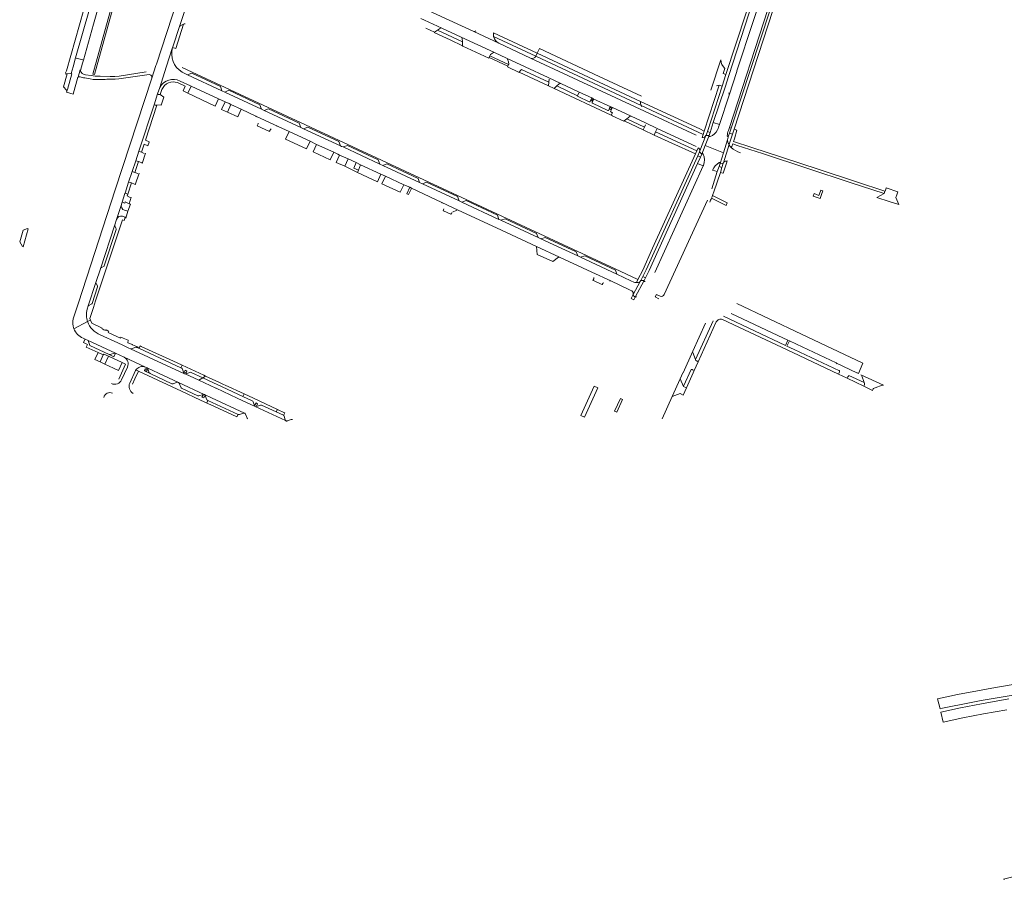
# Model space of a CAD drawing. Extents: x 152048 to 156914, y 461460 to 468786.
# Tile 17 of 256: x 152182 to 152798, y 463932 to 464470. Entities that reach past the tile are written whole.
import ezdxf

# ---------------------------------------------------------------- set-up
doc = ezdxf.new("R2010")
doc.units = 0
doc.header["$LTSCALE"] = 0.75
for name, color, linetype, lineweight in [('B-RO-VH-VERHARDING_ASFALT-GV', 251, 'CONTINUOUS', 18), ('B-RO-VH-VERHARDING_BEDRIJFSVLOERPLAAT-GV', 251, 'CONTINUOUS', 18), ('B-RO-VH-VERHARDING_BETONSTRAATSTEEN-GV', 251, 'CONTINUOUS', 18), ('B-RO-VH-VERHARDING_FUNDERING_ZAND-GV', 251, 'CONTINUOUS', 18), ('B-RO-VH-VERHARDING_GESLOTEN-GV', 251, 'CONTINUOUS', 18), ('B-RO-VH-VERHARDING_HALFVERHARDING_GRIND-GV', 251, 'CONTINUOUS', 18), ('B-RO-VH-VERHARDING_HOUTSNIPPERS-GV', 251, 'CONTINUOUS', 18), ('B-RO-VH-VERHARDING_TEGEL-GV', 251, 'CONTINUOUS', 18), ('B-RO-VH-VERHARDING_TEGEL_RUBBER-GV', 251, 'CONTINUOUS', 18)]:
    doc.layers.add(name, color=color, linetype=linetype, lineweight=lineweight)

msp = doc.modelspace()

# ---------------------------------------------------------------- linework, layer by layer
at = {"layer": 'B-RO-VH-VERHARDING_ASFALT-GV'}
for points in [[(152625.63, 464401.076), (152626.209, 464402.82), (152650.411, 464476.809), (152651.648, 464480.433), (152652.183, 464482.098), (152655.008, 464490.888), (152659.433, 464504.363), (152664.118, 464518.602), (152664.16, 464518.728), (152664.224, 464519.043), (152677.732, 464560.069), (152678.734, 464563.137), (152672.577, 464565.183), (152672.139, 464563.839), (152672.134, 464563.822), (152646.034, 464484.112), (152645.268, 464481.772), (152641.174, 464469.246), (152641.154, 464469.186), (152630.97, 464438.338), (152630.858, 464437.991), (152626.045, 464423.092)], [(152605.479, 464398.158), (152573.085, 464413.169), (152501.595, 464446.421), (152481.883, 464455.631), (152466.151, 464462.963), (152443.013, 464473.69), (152411.766, 464488.275), (152399.556, 464493.959), (152386.35, 464499.987), (152364.394, 464510.265), (152351.247, 464516.39), (152333.076, 464524.863), (152317.297, 464532.149)], [(152277.527, 464453.357), (152281.717, 464466.085), (152284.345, 464474.307), (152299.684, 464520.542), (152293.391, 464522.65), (152267.227, 464442.666), (152266.933, 464441.766), (152264.351, 464433.874), (152264.31, 464433.748), (152241.482, 464363.785), (152218.422, 464293.111), (152215.095, 464283.064)], [(152432.877, 464471.222), (152435.246, 464470.152), (152446.016, 464465.148), (152458.213, 464459.497), (152479.087, 464449.789), (152486.695, 464446.219), (152498.364, 464440.801), (152512.7, 464434.162), (152520.663, 464430.458), (152531.79, 464425.27), (152540.441, 464421.2), (152540.948, 464420.95), (152552.026, 464415.797), (152552.491, 464415.584), (152564.707, 464409.947), (152573.321, 464405.919), (152581.374, 464402.126), (152605.341, 464390.974)], [(152223.838, 464288.998), (152224.567, 464291.101), (152229.359, 464305.818), (152232.164, 464314.395), (152241.16, 464341.903), (152241.166, 464341.923), (152242.228, 464345.333), (152245.339, 464354.726), (152245.68, 464355.792), (152245.772, 464356.069), (152247.581, 464361.505), (152247.664, 464361.763), (152249.837, 464368.549), (152249.882, 464368.683), (152252.094, 464375.3), (152254.272, 464381.991), (152254.288, 464382.041), (152256.243, 464388.038), (152256.446, 464388.662), (152265.757, 464417.137), (152267.957, 464423.895), (152269.391, 464427.98), (152273.459, 464440.669), (152277.406, 464452.977), (152277.527, 464453.357)], [(152277.406, 464452.977), (152273.459, 464440.669), (152269.391, 464427.98)], [(152264.351, 464433.874), (152266.933, 464441.766)], [(152228.926, 464435.104), (152226.376, 464435.461), (152222.778, 464435.965), (152222.2, 464436.129), (152221.639, 464436.289), (152220.839, 464436.774), (152220.042, 464437.527), (152219.547, 464438.463), (152219.503, 464438.675), (152219.442, 464438.967), (152218.146, 464434.457), (152218.507, 464434.557), (152218.637, 464434.554), (152219.399, 464434.535), (152221.64, 464434.085), (152222.412, 464433.945), (152225.787, 464433.334), (152227.724, 464432.984), (152228.335, 464432.99), (152235.11, 464433.052), (152236.196, 464433.062), (152237.918, 464433.078), (152238.089, 464433.079), (152241.456, 464433.11), (152243.631, 464433.344), (152261.35, 464435.984), (152263.007, 464436.069)], [(152260.862, 464437.681), (152244.025, 464435.096), (152241.3, 464434.736), (152238.536, 464434.831), (152238.365, 464434.836), (152232.069, 464435.052), (152228.926, 464435.104)], [(152566.326, 464306.082), (152564.478, 464306.864), (152555.817, 464310.937), (152532.957, 464321.601), (152531.204, 464322.408), (152508.135, 464333.087), (152506.409, 464333.936), (152483.117, 464344.739), (152482.534, 464345.003), (152481.835, 464345.319), (152458.645, 464356.177), (152456.916, 464357.002), (152433.88, 464367.602), (152432.145, 464368.409), (152409.073, 464379.116), (152407.337, 464379.888), (152384.26, 464390.681), (152383.298, 464391.052), (152382.501, 464391.36), (152359.511, 464402.12), (152357.733, 464402.973), (152334.754, 464413.57), (152333.079, 464414.447), (152310.061, 464425.104), (152308.324, 464425.935), (152286.702, 464435.978), (152283.308, 464437.613)], [(152282.151, 464431.993), (152288.628, 464429.049), (152288.996, 464428.878), (152306.255, 464420.892), (152310.343, 464419.012), (152312.854, 464417.858), (152313.99, 464417.329), (152320.413, 464414.337), (152329.477, 464410.055), (152343.473, 464403.569), (152350.339, 464400.371), (152363.526, 464394.267), (152367.65, 464392.335), (152378.335, 464387.411), (152381.008, 464386.16), (152382.074, 464385.661), (152387.382, 464383.172), (152387.406, 464383.161), (152392.371, 464380.914), (152395.228, 464379.575), (152407.916, 464373.706), (152410.719, 464372.337), (152422.234, 464367.047), (152425.947, 464365.42), (152427.156, 464364.849), (152446.034, 464355.936), (152456.388, 464351.2), (152480.255, 464340.087), (152505.312, 464328.42), (152519.8, 464321.622), (152519.813, 464321.616), (152540.069, 464312.178), (152551.885, 464306.759), (152563.21, 464301.415), (152564.087, 464300.982), (152565.067, 464300.49), (152565.564, 464300.082)], [(152626.045, 464423.092), (152626.037, 464423.067), (152619.997, 464404.795), (152619.392, 464403.006)], [(152607.756, 464388.315), (152611.577, 464397.841)], [(152613.545, 464397.917), (152611.027, 464391.618), (152622.517, 464387.07), (152624.985, 464395.127), (152625.744, 464397.606)], [(152611.577, 464397.841), (152613.545, 464397.917)], [(152613.545, 464397.917), (152614.137, 464399.835), (152612.443, 464400.4), (152612.441, 464400.394), (152611.666, 464398.071)], [(152620.448, 464380.313), (152622.517, 464387.07), (152611.027, 464391.618), (152608.882, 464386.25)], [(152626.186, 464392.788), (152625.995, 464392.164), (152622.481, 464380.678)], [(152627.4, 464390.392), (152626.707, 464391.015)], [(152624.151, 464381.884), (152624.933, 464381.961)], [(152609.936, 464379.115), (152609.921, 464379.075), (152609.826, 464378.837), (152579.597, 464312.083)], [(152565.842, 464297.899), (152570.596, 464306.74)], [(152572.845, 464307.114), (152567.236, 464296.683)], [(152568.78, 464305.808), (152567.978, 464305.799), (152567.886, 464305.798)], [(152627.435, 464286.464), (152656.64, 464272.617), (152662.852, 464269.662), (152663.818, 464269.234), (152668.364, 464267.087), (152693.123, 464255.392), (152693.353, 464255.282), (152706.059, 464249.229), (152706.201, 464249.162), (152707.198, 464248.694), (152709.887, 464255.168), (152671.347, 464273.394), (152630.821, 464292.559)], [(152224.171, 464281.305), (152215.51, 464276.873)], [(152584.167, 464220.469), (152590.466, 464234.375), (152595.473, 464245.43), (152597.139, 464249.108), (152597.205, 464249.254), (152603.272, 464262.693), (152611.255, 464280.225)], [(152221.41, 464270.92), (152222.539, 464270.399), (152224.41, 464269.536), (152241.678, 464261.497), (152241.684, 464261.494), (152247.128, 464258.953), (152260.452, 464252.728), (152261.335, 464252.362), (152261.382, 464252.34), (152261.404, 464252.33), (152268.672, 464248.969), (152281.019, 464243.218), (152281.036, 464243.21), (152281.066, 464243.196), (152297.124, 464235.735), (152297.142, 464235.729), (152297.158, 464235.724)], [(152284.827, 464248.593), (152251.013, 464264.273), (152250.009, 464264.743), (152246.208, 464266.489), (152243.076, 464267.972), (152232.081, 464273.096)], [(152348.341, 464219.186), (152348.272, 464219.229), (152348.238, 464219.256), (152329.226, 464228.082), (152329.165, 464228.11), (152329.144, 464228.12), (152329.113, 464228.134), (152317.818, 464233.391), (152304.613, 464239.517), (152304.587, 464239.527), (152304.561, 464239.541), (152304.495, 464239.57), (152304.449, 464239.593), (152293.818, 464244.514), (152285.18, 464248.513)], [(152297.329, 464235.645), (152297.372, 464235.625), (152301.747, 464233.591), (152322.489, 464223.971)], [(152821.274, 464056.829), (152793.006, 464052.104), (152781.716, 464050.035), (152769.057, 464047.714), (152756.661, 464045.023), (152758.203, 464038.69), (152759.773, 464039.067), (152777.655, 464042.718), (152783.903, 464043.895), (152803.939, 464047.361)], [(152801.273, 464044.902), (152784.243, 464041.912), (152770.994, 464039.358), (152758.612, 464036.747), (152760.107, 464030.469), (152772.547, 464033.192), (152785.445, 464035.569), (152800.147, 464038.145)]]:
    msp.add_lwpolyline(points, dxfattribs=at)
for points in [[(152236.609, 464516.639), (152237.006, 464516.526), (152236.919, 464516.218), (152234.545, 464507.927), (152234.152, 464508.038), (152233.649, 464506.221), (152216.679, 464446.516), (152217.09, 464446.397), (152221.127, 464445.23), (152221.499, 464445.122), (152227.828, 464467.593), (152233.927, 464489.096), (152245.11, 464528.622), (152244.722, 464528.727), (152240.769, 464529.795), (152240.385, 464529.899)], [(152219.503, 464438.675), (152219.671, 464438.606), (152220.938, 464443.131), (152221.499, 464445.122), (152221.127, 464445.23), (152217.09, 464446.397), (152216.679, 464446.516), (152215.053, 464440.796), (152213.824, 464436.734), (152214.31, 464436.596), (152211.51, 464426.725), (152211.38, 464426.266), (152211.018, 464424.988), (152215.038, 464423.832), (152218.134, 464434.416), (152218.146, 464434.457), (152219.442, 464438.967)], [(152608.882, 464386.25), (152611.027, 464391.618), (152613.545, 464397.917), (152611.577, 464397.841), (152607.756, 464388.315), (152607.496, 464387.671)], [(152626.279, 464393.093), (152628.146, 464398.756), (152626.364, 464399.348), (152625.744, 464397.606), (152624.985, 464395.127), (152625.087, 464394.585), (152625.296, 464393.817), (152625.567, 464393.068), (152625.897, 464392.344), (152625.995, 464392.164), (152626.186, 464392.788)], [(152624.985, 464395.127), (152622.517, 464387.07), (152620.448, 464380.313), (152622.431, 464380.516), (152622.481, 464380.678), (152625.995, 464392.164), (152625.897, 464392.344), (152625.567, 464393.068), (152625.296, 464393.817), (152625.087, 464394.585)], [(152608.068, 464384.357), (152608.882, 464386.25), (152607.496, 464387.671), (152606.455, 464385.093)], [(152620.448, 464380.313), (152619.801, 464378.429), (152621.588, 464377.843), (152622.431, 464380.516)], [(152567.236, 464296.683), (152572.845, 464307.114), (152570.743, 464307.013), (152570.596, 464306.74), (152565.842, 464297.899)], [(152573.713, 464308.822), (152572.082, 464309.652), (152570.743, 464307.013), (152572.845, 464307.114)], [(152566.272, 464294.916), (152567.236, 464296.683), (152565.842, 464297.899), (152564.677, 464295.774)]]:
    msp.add_lwpolyline(points, close=True, dxfattribs=at)
for points in [[(152283.308, 464437.613, -0.3418483), (152277.406, 464452.977)], [(152263.007, 464436.069, -0.2206733), (152264.195, 464435.209)], [(152264.195, 464435.209, -0.2007217), (152264.351, 464433.874)], [(152611.577, 464397.841, -0.3665273), (152609.146, 464396.698)], [(152614.133, 464397.266, -0.613653), (152613.545, 464397.917)], [(152618.739, 464401.37, -0.1843953), (152614.133, 464397.266)], [(152619.392, 464403.006, -0.0509168), (152618.739, 464401.37)], [(152624.884, 464397.751, -0.0709807), (152625.63, 464401.076)], [(152633.113, 464387.09, -0.1221449), (152627.4, 464390.392)], [(152615.718, 464376.221, -0.1453194), (152619.737, 464380.907)], [(152619.737, 464380.907, -0.6571371), (152620.448, 464380.313)], [(152622.481, 464380.678, -0.3105958), (152624.151, 464381.884)], [(152573.387, 464306.446, -0.6316375), (152572.845, 464307.114)], [(152567.236, 464296.683, -0.4751479), (152568.082, 464296.751)], [(152224.171, 464281.305, -0.1454601), (152223.838, 464288.998)], [(152215.095, 464283.064, 0.1523156), (152215.51, 464276.873)], [(152232.081, 464273.096, -0.2210422), (152224.171, 464281.305)], [(152215.51, 464276.873, 0.209821), (152221.41, 464270.92)], [(152285.18, 464248.513, -0.0851087), (152284.827, 464248.593)], [(152348.668, 464219.035, -0.137871), (152348.341, 464219.186)]]:
    msp.add_lwpolyline(points, format="xyb", dxfattribs=at)
at = {"layer": 'B-RO-VH-VERHARDING_BEDRIJFSVLOERPLAAT-GV'}
msp.add_lwpolyline([(152321.417, 464234.44), (152322.142, 464236), (152310.305, 464241.495), (152309.222, 464241.998), (152306.353, 464243.331), (152298.066, 464247.183), (152296.322, 464246.087), (152302.592, 464243.179), (152308.56, 464240.41)], close=True, dxfattribs=at)
at = {"layer": 'B-RO-VH-VERHARDING_BETONSTRAATSTEEN-GV'}
for points in [[(152281.717, 464466.085, -0.1877881), (152282.226, 464466.652)], [(152284.556, 464467.809, -0.1332401), (152285.217, 464467.887)], [(152458.213, 464459.497, -0.2695177), (152458.739, 464458.69)], [(152478.547, 464459.817, -0.0979016), (152478.461, 464462.207)], [(152481.883, 464455.631, -0.219117), (152478.547, 464459.817)], [(152504.947, 464447.48, -0.3696782), (152501.595, 464446.421)], [(152519.565, 464430.218, -0.3043786), (152520.663, 464430.458)], [(152625.899, 464424.511, -0.2072421), (152626.045, 464423.092)], [(152538.43, 464419.013, 0.4541695), (152539.008, 464419.184)], [(152540.352, 464418.629, 0.3969814), (152540.553, 464418.036)], [(152571.001, 464416.715, -0.1044677), (152570.49, 464419.249)], [(152571.361, 464416.007, -0.0315377), (152571.001, 464416.715)], [(152550.081, 464413.584, 0.4220891), (152550.648, 464413.831)], [(152551.43, 464415.555, -0.3960752), (152552.026, 464415.797)], [(152551.858, 464413.246, 0.377845), (152552.055, 464412.613)], [(152552.491, 464415.584, -0.416184), (152552.698, 464414.985)], [(152329.477, 464410.055, -0.2041224), (152329.95, 464409.48)], [(152330.935, 464405.65, -0.1756689), (152330.757, 464404.818)], [(152338.554, 464401.249, -0.1392874), (152339.106, 464402.068)], [(152342.749, 464403.572, -0.1975105), (152343.473, 464403.569)], [(152257.78, 464380.89, -0.2091012), (152258.394, 464380.313)], [(152247.185, 464351.022, -0.4071752), (152245.339, 464354.726)], [(152446.034, 464355.936, -0.1771143), (152446.362, 464355.496)], [(152455.571, 464351.101, -0.1578025), (152456.388, 464351.2)], [(152242.083, 464339.02, 0.201895), (152241.935, 464339.891)], [(152519.236, 464321.605, -0.2181008), (152519.8, 464321.622)], [(152232.164, 464314.395, -0.122986), (152232.567, 464314.92)], [(152234.169, 464315.722, 0.2240991), (152234.627, 464316.264)], [(152541.272, 464308.901, -0.2197484), (152541.214, 464308.1)], [(152546.875, 464305.261, -0.2282348), (152547.35, 464305.628)], [(152551.203, 464306.737, -0.1993953), (152551.885, 464306.759)], [(152226.486, 464292.225, 0.1378481), (152226.953, 464292.723)], [(152251.716, 464264.234, -0.1806508), (152251.013, 464264.273)], [(152255.073, 464265.172, 0.1416526), (152254.346, 464265.197)], [(152238.397, 464260.676, -0.1920067), (152237.647, 464260.684)], [(152241.678, 464261.497, 0.1760807), (152240.912, 464261.562)], [(152254.387, 464250.999, -0.3586565), (152260.452, 464252.728)], [(152261.88, 464251.8, 0.1848915), (152261.404, 464252.33)], [(152283.547, 464251.536, 0.2845891), (152283.099, 464252.125)], [(152693.353, 464255.282, -0.1330451), (152693.698, 464254.898)], [(152695.128, 464250.414, -0.1430643), (152694.965, 464249.26)], [(152695.054, 464250.819, 0.1386073), (152695.128, 464250.414)], [(152262.831, 464249.28, 0.1863034), (152263.36, 464248.73)], [(152284.827, 464248.593, -0.1783911), (152284.356, 464249.103)], [(152285.597, 464248.578, -0.1032261), (152285.18, 464248.513)], [(152288.96, 464249.5, 0.1818182), (152288.19, 464249.5)], [(152700.463, 464246.744, -0.141387), (152701.164, 464247.585)], [(152252.758, 464236.336, -0.3990287), (152250.567, 464242.814)], [(152280.28, 464243.28, -0.1651743), (152281.019, 464243.218)], [(152281.066, 464243.196, -0.1676185), (152281.59, 464242.67)], [(152716.346, 464239.129, -0.2038805), (152716.863, 464239.642)], [(152721.946, 464241.405, -0.1984659), (152722.732, 464241.393)], [(152234.265, 464233.852, -0.4476129), (152239.812, 464236.473)], [(152293.17, 464234.88, 0.2338101), (152293.94, 464234.84)], [(152296.46, 464235.7, -0.1731879), (152297.124, 464235.735)], [(152297.372, 464235.625, -0.2005719), (152297.79, 464235.14)], [(152298.71, 464232.64, 0.1531124), (152299.23, 464232.05)], [(152327.85, 464231.14, 0.1875095), (152327.321, 464231.699)], [(152329.93, 464228.08, -0.1903394), (152329.226, 464228.082)], [(152333.2, 464228.97, 0.2002857), (152332.411, 464228.99)], [(152321.85, 464223.99, -0.1518051), (152322.489, 464223.971)], [(152322.693, 464223.875, -0.1913107), (152323.15, 464223.37)], [(152346.978, 464222.534, 0.0420481), (152346.83, 464222.62)], [(152347.36, 464222.02, 0.1605191), (152346.978, 464222.534)], [(152348.238, 464219.256, -0.1768035), (152347.991, 464219.67)], [(152349.26, 464219.07, -0.1739776), (152348.668, 464219.035)]]:
    msp.add_lwpolyline(points, format="xyb", dxfattribs=at)
for points in [[(152282.226, 464466.652), (152284.299, 464467.658), (152284.556, 464467.809)], [(152435.98, 464465.169), (152441.511, 464462.614), (152443.285, 464463.827), (152445.279, 464465.174)], [(152479.087, 464449.789), (152458.213, 464459.497)], [(152466.151, 464462.963), (152481.883, 464455.631)], [(152458.739, 464458.69), (152458.924, 464456.544), (152459.132, 464454.133), (152459.15, 464453.922)], [(152459.15, 464453.922), (152475.51, 464446.229), (152475.719, 464446.694), (152476.228, 464447.781), (152476.648, 464448.65), (152478.421, 464449.795)], [(152570.49, 464419.249), (152505.858, 464449.409), (152504.947, 464447.48), (152571.001, 464416.715)], [(152571.001, 464416.715), (152504.947, 464447.48)], [(152571.092, 464422.483), (152544.686, 464434.797), (152507.234, 464452.323), (152505.858, 464449.409)], [(152505.858, 464449.409), (152570.49, 464419.249)], [(152498.364, 464440.801), (152486.695, 464446.219)], [(152487.206, 464445.621), (152487.754, 464443.964), (152487.976, 464442.639), (152487.914, 464442.317), (152487.429, 464441.218), (152487.23, 464440.79), (152494.506, 464437.414)], [(152501.595, 464446.421), (152573.085, 464413.169)], [(152618.258, 464429.027), (152619.825, 464429.325), (152619.865, 464429.447), (152621.604, 464428.867), (152624.037, 464436.134), (152622.236, 464436.742), (152623.313, 464439.943), (152622.015, 464441.742), (152621.581, 464442.378), (152621.231, 464443.033), (152621.023, 464443.753), (152620.834, 464445.241), (152614.611, 464426.376)], [(152494.506, 464437.414), (152494.588, 464437.591)], [(152625.833, 464435.515), (152623.526, 464428.202)], [(152626.045, 464423.092), (152630.858, 464437.991)], [(152520.663, 464430.458), (152512.7, 464434.162)], [(152513.228, 464433.244), (152513.105, 464431.28), (152512.963, 464428.996)], [(152512.963, 464428.996), (152516.479, 464427.351), (152518.176, 464428.927), (152519.565, 464430.218)], [(152531.991, 464424.692), (152531.164, 464422.827)], [(152540.441, 464421.2), (152531.79, 464425.27)], [(152531.403, 464422.255), (152538.43, 464419.013)], [(152539.008, 464419.184), (152539.857, 464420.965)], [(152541.181, 464420.466), (152540.352, 464418.629)], [(152540.553, 464418.036), (152550.081, 464413.584)], [(152552.026, 464415.797), (152540.948, 464420.95)], [(152550.648, 464413.831), (152551.43, 464415.555)], [(152552.698, 464414.985), (152551.858, 464413.246)], [(152552.055, 464412.613), (152552.949, 464412.18), (152552.219, 464410.631), (152552.834, 464410.346), (152552.805, 464410.283), (152560.124, 464406.888), (152560.238, 464406.979), (152561.954, 464408.344), (152563.972, 464409.95)], [(152564.707, 464409.947), (152552.491, 464415.584)], [(152343.473, 464403.569), (152329.477, 464410.055)], [(152330.757, 464404.818), (152330.368, 464403.969), (152338.064, 464400.379), (152338.123, 464400.566), (152338.554, 464401.249)], [(152573.77, 464404.586), (152573.11, 464403.146), (152572.292, 464401.363), (152579.092, 464398.19), (152580.018, 464400.184), (152580.802, 464401.873)], [(152581.374, 464402.126), (152573.321, 464405.919)], [(152259.53, 464386.7), (152257.953, 464387.473), (152256.243, 464388.038), (152254.288, 464382.041), (152255.96, 464381.49), (152257.78, 464380.89)], [(152258.394, 464380.313), (152260.533, 464386.877)], [(152253.755, 464374.755), (152252.094, 464375.3), (152249.882, 464368.683), (152249.943, 464368.663), (152251.57, 464368.125), (152253.47, 464367.49)], [(152255.6, 464374.15), (152253.755, 464374.755)], [(152254.057, 464366.966), (152256.386, 464374.222)], [(152250.72, 464359.141), (152248.92, 464360), (152249.319, 464361.223), (152247.664, 464361.763), (152247.581, 464361.505), (152245.772, 464356.069), (152247.485, 464355.509), (152247.742, 464356.291), (152250.196, 464355.147)], [(152245.339, 464354.726), (152242.228, 464345.333)], [(152250.196, 464355.147), (152251.482, 464359.172)], [(152456.388, 464351.2), (152446.034, 464355.936)], [(152245.959, 464347.31), (152247.78, 464346.697), (152248.135, 464346.094), (152249.466, 464350.393)], [(152249.466, 464350.393), (152247.185, 464351.022)], [(152447.326, 464351.974), (152446.97, 464350.767), (152447.151, 464350.683), (152451.821, 464348.501), (152452.376, 464349.373)], [(152452.864, 464349.85), (152455.571, 464351.101)], [(152241.16, 464341.903), (152232.164, 464314.395)], [(152241.935, 464339.891), (152241.239, 464341.278)], [(152505.312, 464328.42), (152505.836, 464323.386), (152515.549, 464318.854), (152519.236, 464321.605)], [(152519.8, 464321.622), (152505.312, 464328.42)], [(152232.567, 464314.92), (152234.169, 464315.722)], [(152551.885, 464306.759), (152540.069, 464312.178)], [(152229.359, 464305.818), (152224.567, 464291.101), (152224.702, 464291.274), (152224.884, 464291.395), (152226.486, 464292.225)], [(152541.214, 464308.1), (152540.736, 464307.096), (152540.95, 464306.997), (152541.045, 464306.954), (152545.944, 464304.726), (152546.504, 464304.471), (152546.875, 464305.261)], [(152230.282, 464303.798), (152229.439, 464305.25)], [(152241.678, 464261.497), (152224.41, 464269.536), (152225.602, 464266.269), (152237.647, 464260.684)], [(152251.013, 464264.273), (152284.827, 464248.593)], [(152283.099, 464252.125), (152282.615, 464252.35), (152256.625, 464264.438), (152255.073, 464265.172)], [(152603.272, 464262.693), (152597.205, 464249.254)], [(152237.647, 464260.684), (152240.666, 464259.284), (152241.684, 464261.494), (152241.678, 464261.497)], [(152240.912, 464261.562), (152238.397, 464260.676)], [(152260.452, 464252.728), (152247.128, 464258.953)], [(152602.182, 464251.256), (152602.38, 464251.267), (152602.578, 464251.261), (152602.775, 464251.239), (152602.969, 464251.2), (152603.16, 464251.146), (152603.345, 464251.075), (152604.254, 464250.653), (152606.713, 464256.171), (152605.786, 464256.622), (152605.671, 464256.673), (152605.561, 464256.732), (152605.457, 464256.801), (152605.358, 464256.878), (152605.265, 464256.963), (152605.18, 464257.055), (152605.103, 464257.153), (152605.034, 464257.258), (152604.923, 464257.482), (152603.257, 464261.905)], [(152249.133, 464252.852), (152245.458, 464244.81)], [(152261.404, 464252.33), (152261.382, 464252.34), (152261.335, 464252.362), (152260.891, 464251.481), (152261.582, 464251.133), (152261.091, 464250.157), (152259.902, 464250.756), (152259.732, 464250.418), (152263.36, 464248.73)], [(152281.019, 464243.218), (152268.672, 464248.969), (152261.404, 464252.33)], [(152261.88, 464251.8), (152262.831, 464249.28)], [(152284.356, 464249.103), (152283.547, 464251.536)], [(152706.059, 464249.229), (152693.353, 464255.282)], [(152263.36, 464248.73), (152276.97, 464242.4)], [(152285.18, 464248.513), (152293.818, 464244.514), (152296.322, 464246.087), (152288.96, 464249.5)], [(152327.321, 464231.699), (152321.417, 464234.44), (152308.56, 464240.41), (152302.592, 464243.179), (152296.322, 464246.087), (152293.818, 464244.514), (152304.449, 464239.593), (152304.495, 464239.57), (152304.561, 464239.541), (152304.587, 464239.527), (152304.613, 464239.517), (152317.818, 464233.391), (152329.113, 464228.134)], [(152694.965, 464249.26), (152694.515, 464248.321), (152699.968, 464245.792), (152700.463, 464246.744)], [(152722.732, 464241.393), (152708.614, 464248.029)], [(152709.202, 464247.412), (152710.688, 464243.113), (152710.902, 464242.444)], [(152277.74, 464242.4), (152280.28, 464243.28)], [(152297.124, 464235.735), (152281.066, 464243.196)], [(152283.02, 464239.59), (152293.17, 464234.88)], [(152710.865, 464241.68), (152710.461, 464240.781), (152715.92, 464238.221), (152716.346, 464239.129)], [(152716.863, 464239.642), (152717.513, 464239.856)], [(152717.513, 464239.856), (152721.946, 464241.405)], [(152293.94, 464234.84), (152296.46, 464235.7)], [(152322.489, 464223.971), (152301.747, 464233.591), (152297.372, 464235.625)], [(152297.79, 464235.14), (152298.71, 464232.64)], [(152299.23, 464232.05), (152299.56, 464231.896), (152318.395, 464223.142), (152318.55, 464223.07)], [(152328.641, 464228.69), (152327.85, 464231.14)], [(152329.226, 464228.082), (152348.238, 464219.256)], [(152332.411, 464228.99), (152329.93, 464228.08)], [(152346.83, 464222.62), (152342.315, 464224.723), (152333.2, 464228.97)], [(152346.978, 464222.534), (152347.316, 464223.267), (152347.726, 464224.124), (152347.52, 464224.22), (152343.054, 464226.294), (152342.315, 464224.723)], [(152342.315, 464224.723), (152346.83, 464222.62)], [(152347.991, 464219.67), (152347.36, 464222.02)], [(152351.78, 464219.94), (152349.26, 464219.07)]]:
    msp.add_lwpolyline(points, dxfattribs=at)
for points in [[(152308.324, 464425.935), (152307.386, 464428.613), (152289.357, 464437.021), (152286.702, 464435.978)], [(152288.996, 464428.878), (152286.9, 464424.43), (152304.063, 464416.233), (152306.255, 464420.892)], [(152267.53, 464416.89), (152269.88, 464417.05), (152270.299, 464416.867), (152271.957, 464421.961), (152269.643, 464423.46), (152268.621, 464423.662), (152267.957, 464423.895), (152265.757, 464417.137), (152266.462, 464416.942)], [(152310.061, 464425.104), (152333.079, 464414.447), (152332.091, 464417.13), (152312.71, 464426.208)], [(152318.191, 464409.611), (152320.413, 464414.337), (152313.99, 464417.329), (152311.774, 464412.583)], [(152334.754, 464413.57), (152357.733, 464402.973), (152356.761, 464405.65), (152337.444, 464414.626)], [(152361.368, 464389.472), (152363.526, 464394.267), (152350.339, 464400.371), (152348.092, 464395.635)], [(152359.511, 464402.12), (152382.501, 464391.36), (152381.523, 464394.096), (152362.17, 464403.123)], [(152365.432, 464387.558), (152376.21, 464382.573), (152378.335, 464387.411), (152367.65, 464392.335)], [(152382.074, 464385.661), (152379.783, 464380.942), (152385.26, 464378.64), (152387.406, 464383.161), (152387.382, 464383.172)], [(152407.337, 464379.888), (152406.296, 464382.574), (152386.931, 464391.569), (152384.26, 464390.681)], [(152393.175, 464374.692), (152393.806, 464376.193), (152390.85, 464377.5), (152392.371, 464380.914), (152387.406, 464383.161), (152385.26, 464378.64)], [(152393.806, 464376.193), (152393.175, 464374.692), (152405.692, 464368.871), (152407.916, 464373.706), (152395.228, 464379.575)], [(152432.145, 464368.409), (152431.194, 464371.042), (152411.724, 464380.145), (152409.073, 464379.116)], [(152410.719, 464372.337), (152408.58, 464367.614), (152419.998, 464362.305), (152422.234, 464367.047)], [(152456.916, 464357.002), (152455.948, 464359.661), (152436.525, 464368.586), (152433.88, 464367.602)], [(152723.193, 464361.594), (152723.268, 464361.57), (152718.592, 464359.141), (152726.382, 464356.593), (152732.476, 464354.605), (152730.492, 464359.102), (152731.043, 464360.697), (152731.724, 464362.665), (152724.544, 464365.075), (152724.476, 464364.944), (152723.789, 464363.003), (152723.685, 464363.037)], [(152481.835, 464345.319), (152480.951, 464348.009), (152461.313, 464357.1), (152458.645, 464356.177)], [(152483.117, 464344.739), (152506.409, 464333.936), (152505.412, 464336.586), (152485.794, 464345.773)], [(152531.204, 464322.408), (152530.207, 464325.063), (152510.806, 464334.075), (152508.135, 464333.087)], [(152532.957, 464321.601), (152555.817, 464310.937), (152554.905, 464313.622), (152535.622, 464322.541)], [(152597.4, 464240.678), (152595.473, 464245.43), (152590.466, 464234.375), (152595.366, 464236.18), (152597.319, 464235.294), (152599.358, 464239.79)], [(152309.158, 464225.517), (152317.693, 464221.571), (152318.395, 464223.142), (152299.56, 464231.896), (152298.781, 464230.315), (152298.813, 464230.299), (152301.397, 464229.104)]]:
    msp.add_lwpolyline(points, close=True, dxfattribs=at)
at = {"layer": 'B-RO-VH-VERHARDING_FUNDERING_ZAND-GV'}
msp.add_lwpolyline([(152245.02, 464499.787), (152227.437, 464436.272), (152228.431, 464436.122), (152245.968, 464499.471)], dxfattribs=at)
at = {"layer": 'B-RO-VH-VERHARDING_GESLOTEN-GV'}
for points in [[(152210.05, 464436.572), (152211.322, 464436.572), (152213.824, 464436.734), (152215.053, 464440.796), (152216.679, 464446.516), (152233.649, 464506.221), (152234.152, 464508.038), (152232.18, 464509.891), (152233.991, 464516.313), (152236.609, 464516.639), (152240.385, 464529.899), (152246.107, 464549.995), (152247.574, 464555.299), (152247.976, 464555.205), (152250.067, 464562.572), (152260.92, 464600.485), (152268.046, 464627.575)], [(152221.878, 464476.817), (152210.87, 464438.417), (152210.271, 464437.057)]]:
    msp.add_lwpolyline(points, dxfattribs=at)
at = {"layer": 'B-RO-VH-VERHARDING_HALFVERHARDING_GRIND-GV'}
msp.add_lwpolyline([(152804.595, 463933.792), (152798.023, 463932.097), (152798.445, 463932.029), (152798.865, 463931.948)], dxfattribs=at)
at = {"layer": 'B-RO-VH-VERHARDING_HOUTSNIPPERS-GV'}
msp.add_lwpolyline([(152245.777, 464255.602), (152237.192, 464259.602), (152234.925, 464254.624), (152240.4, 464252.042), (152243.493, 464250.585)], close=True, dxfattribs=at)
at = {"layer": 'B-RO-VH-VERHARDING_TEGEL-GV'}
for points in [[(152673.937, 464582.179), (152675.756, 464587.918), (152678.237, 464595.394), (152686.342, 464619.737), (152684.515, 464620.361), (152673.992, 464588.571), (152672.086, 464582.803), (152640.347, 464485.974), (152638.614, 464480.688), (152636.737, 464474.799), (152624.037, 464436.134), (152621.604, 464428.867), (152612.443, 464400.4), (152614.137, 464399.835), (152616.144, 464406.018), (152623.526, 464428.202), (152625.833, 464435.515), (152638.494, 464474.111), (152640.525, 464480.2), (152642.037, 464484.895), (152642.193, 464485.369), (152667.305, 464561.95), (152669.768, 464569.519), (152671.007, 464573.342)], [(152459.132, 464454.133), (152458.924, 464456.544), (152443.285, 464463.827), (152441.511, 464462.614), (152441.262, 464462.443), (152449.076, 464458.809), (152451.25, 464457.798)], [(152475.719, 464446.694), (152487.429, 464441.218), (152487.914, 464442.317), (152476.228, 464447.781)], [(152211.51, 464426.725), (152214.31, 464436.596), (152213.824, 464436.734), (152211.322, 464436.572), (152209.03, 464428.372), (152211.002, 464426.373), (152211.38, 464426.266)], [(152256.243, 464388.038), (152257.953, 464387.473), (152259.56, 464392.48), (152261.992, 464391.352), (152262.76, 464393.6), (152262.8, 464393.83), (152260.39, 464394.99), (152267.53, 464416.89), (152266.462, 464416.942), (152265.757, 464417.137), (152256.446, 464388.662)], [(152311.774, 464412.583), (152313.99, 464417.329), (152312.854, 464417.858), (152310.343, 464419.012), (152308.139, 464414.261)], [(152539.943, 464420.701), (152540.746, 464420.345), (152540.351, 464419.455), (152539.548, 464419.812)], [(152552.013, 464413.896), (152551.027, 464414.369), (152551.548, 464415.456), (152552.534, 464414.983)], [(152561.954, 464408.344), (152560.238, 464406.979), (152572.292, 464401.363), (152573.11, 464403.146)], [(152580.018, 464400.184), (152579.092, 464398.19), (152590.219, 464393.143), (152604.985, 464386.363), (152605.834, 464388.303)], [(152254.288, 464382.041), (152254.272, 464381.991), (152252.094, 464375.3), (152253.755, 464374.755), (152255.96, 464381.49)], [(152606.348, 464380.344), (152608.068, 464384.357), (152606.455, 464385.093), (152574.123, 464313.656), (152572.082, 464309.652), (152573.713, 464308.822), (152575.921, 464313.252)], [(152247.664, 464361.763), (152249.319, 464361.223), (152251.57, 464368.125), (152249.943, 464368.663), (152249.882, 464368.683), (152249.837, 464368.549)], [(152425.947, 464365.42), (152424.217, 464361.335), (152425.237, 464360.861), (152427.103, 464364.74), (152427.156, 464364.849)], [(152684.716, 464363.293), (152683.498, 464363.689), (152682.705, 464361.372), (152682.356, 464360.351), (152679.395, 464361.502), (152678.769, 464359.911), (152683.168, 464358.389), (152683.979, 464360.958)], [(152186.55, 464339.623), (152183.699, 464338.511), (152181.613, 464331.251), (152183.344, 464328.316), (152183.749, 464328.201), (152186.966, 464339.505)], [(152228.657, 464257.578), (152231.994, 464256.005), (152234.012, 464260.462), (152230.674, 464261.997)], [(152285.245, 464250.822), (152286.342, 464250.335), (152285.855, 464249.238), (152284.758, 464249.725)], [(152602.182, 464251.256), (152597.441, 464240.769), (152597.4, 464240.678), (152599.358, 464239.79), (152603.593, 464249.128), (152604.254, 464250.653), (152603.345, 464251.075), (152603.16, 464251.146), (152602.969, 464251.2), (152602.775, 464251.239), (152602.578, 464251.261), (152602.38, 464251.267)], [(152541.44, 464240.792), (152533.132, 464222.466), (152535.5, 464221.424), (152543.809, 464239.749)], [(152296.265, 464235.032), (152297.362, 464234.545), (152296.875, 464233.448), (152295.778, 464233.935)], [(152557.964, 464233.148), (152554.285, 464225.095), (152555.667, 464224.466), (152559.298, 464232.531)], [(152329.535, 464230.322), (152330.632, 464229.835), (152330.145, 464228.738), (152329.048, 464229.225)]]:
    msp.add_lwpolyline(points, close=True, dxfattribs=at)
for points in [[(152684.681, 464577.117), (152682.841, 464571.543), (152682.271, 464569.549), (152680.962, 464565.764), (152664.925, 464516.8), (152661.227, 464505.509), (152655.747, 464488.873), (152653.399, 464481.7), (152651.693, 464476.564), (152627.288, 464402.373), (152626.364, 464399.348), (152628.146, 464398.756), (152629.132, 464401.778)], [(152629.132, 464401.778), (152653.473, 464476.095), (152655.106, 464481.058), (152657.489, 464488.277), (152662.903, 464504.903), (152666.501, 464516.146), (152667.971, 464520.314), (152678.935, 464553.828), (152681.077, 464560.226), (152683.855, 464568.835), (152685.902, 464575.03), (152686.448, 464576.681)], [(152281.717, 464466.085), (152277.527, 464453.357), (152277.406, 464452.977), (152279.388, 464452.325), (152284.299, 464467.658), (152282.226, 464466.652)], [(152504.947, 464447.48), (152505.858, 464449.409), (152478.461, 464462.207)], [(152478.547, 464459.817), (152504.947, 464447.48)], [(152279.388, 464452.325), (152277.406, 464452.977)], [(152567.886, 464305.798), (152567.978, 464305.799), (152568.941, 464307.687), (152557.858, 464312.834), (152483.633, 464347.374), (152458.559, 464359.042), (152384.435, 464393.482), (152289.662, 464437.516), (152283.306, 464440.48)], [(152283.308, 464437.613), (152286.702, 464435.978)], [(152286.702, 464435.978), (152289.357, 464437.021), (152307.386, 464428.613), (152308.324, 464425.935), (152310.061, 464425.104), (152312.71, 464426.208), (152332.091, 464417.13), (152333.079, 464414.447), (152334.754, 464413.57), (152337.444, 464414.626), (152356.761, 464405.65), (152357.733, 464402.973), (152359.511, 464402.12), (152362.17, 464403.123), (152381.523, 464394.096), (152382.501, 464391.36), (152383.298, 464391.052), (152384.26, 464390.681), (152386.931, 464391.569), (152406.296, 464382.574), (152407.337, 464379.888), (152409.073, 464379.116), (152411.724, 464380.145), (152431.194, 464371.042), (152432.145, 464368.409), (152433.88, 464367.602), (152436.525, 464368.586), (152455.948, 464359.661), (152456.916, 464357.002), (152458.645, 464356.177), (152461.313, 464357.1), (152480.951, 464348.009), (152481.835, 464345.319), (152482.534, 464345.003), (152483.117, 464344.739), (152485.794, 464345.773), (152505.412, 464336.586), (152506.409, 464333.936), (152508.135, 464333.087), (152510.806, 464334.075), (152530.207, 464325.063), (152531.204, 464322.408), (152532.957, 464321.601), (152535.622, 464322.541), (152554.905, 464313.622), (152555.817, 464310.937), (152564.478, 464306.864), (152566.326, 464306.082)], [(152494.588, 464437.591), (152512.963, 464428.996), (152513.105, 464431.28)], [(152513.105, 464431.28), (152495.977, 464439.256)], [(152280.51, 464430.98), (152285.31, 464428.76), (152283.966, 464425.831), (152286.9, 464424.43), (152288.996, 464428.878), (152288.628, 464429.049), (152282.151, 464431.993)], [(152531.164, 464422.827), (152518.176, 464428.927), (152516.479, 464427.351), (152552.219, 464410.631), (152552.949, 464412.18), (152552.055, 464412.613)], [(152621.604, 464428.867), (152619.865, 464429.447), (152619.825, 464429.325), (152610.521, 464400.655), (152609.851, 464398.609), (152609.146, 464396.698)], [(152611.666, 464398.071), (152612.441, 464400.394), (152612.443, 464400.4), (152621.604, 464428.867)], [(152269.391, 464427.98), (152267.957, 464423.895), (152268.621, 464423.662), (152269.643, 464423.46), (152270.706, 464426.644)], [(152540.948, 464420.95), (152540.441, 464421.2)], [(152610.521, 464400.655), (152607.626, 464402), (152570.49, 464419.249)], [(152571.001, 464416.715), (152609.851, 464398.609), (152610.521, 464400.655)], [(152552.491, 464415.584), (152552.026, 464415.797)], [(152619.997, 464404.795), (152616.144, 464406.018), (152614.137, 464399.835), (152613.545, 464397.917)], [(152619.392, 464403.006), (152619.997, 464404.795)], [(152626.364, 464399.348), (152627.288, 464402.373), (152626.209, 464402.82), (152625.63, 464401.076)], [(152625.744, 464397.606), (152626.364, 464399.348)], [(152626.707, 464391.015), (152627.4, 464390.392), (152627.66, 464391.054), (152628.302, 464392.673), (152631.194, 464391.683), (152646.93, 464386.548), (152675.405, 464377.232), (152701.971, 464368.523), (152723.193, 464361.594), (152723.685, 464363.037), (152705.793, 464368.939), (152682.52, 464376.566), (152658.884, 464384.285), (152640.359, 464390.366), (152628.822, 464394.135), (152629.418, 464395.883), (152630.926, 464401.193), (152629.132, 464401.778), (152628.146, 464398.756), (152626.279, 464393.093), (152626.186, 464392.788)], [(152570.596, 464306.74), (152570.743, 464307.013), (152572.082, 464309.652), (152574.123, 464313.656), (152606.455, 464385.093), (152607.496, 464387.671), (152607.756, 464388.315)], [(152606.705, 464390.217), (152605.834, 464388.303), (152604.985, 464386.363), (152578.161, 464327.316)], [(152608.882, 464386.25), (152608.068, 464384.357), (152606.348, 464380.344)], [(152606.348, 464380.344), (152609.826, 464378.837), (152609.921, 464379.075), (152609.936, 464379.115)], [(152618.625, 464375.268), (152619.801, 464378.429), (152620.448, 464380.313)], [(152621.588, 464377.843), (152620.625, 464374.676), (152622.112, 464374.245), (152622.339, 464374.314), (152624.46, 464380.523), (152624.933, 464381.961), (152624.151, 464381.884)], [(152622.481, 464380.678), (152622.431, 464380.516), (152621.588, 464377.843)], [(152616.5, 464362.616), (152620.625, 464374.676), (152621.588, 464377.843), (152619.801, 464378.429), (152618.625, 464375.268), (152615.139, 464364.435)], [(152615.718, 464376.221), (152618.625, 464375.268)], [(152247.185, 464351.022), (152249.466, 464350.393), (152250.929, 464354.806), (152250.196, 464355.147), (152247.742, 464356.291), (152247.485, 464355.509), (152245.772, 464356.069), (152245.68, 464355.792), (152245.339, 464354.726)], [(152612.441, 464357.415), (152585.465, 464298.209)], [(152615.031, 464358.591), (152615.912, 464358.153), (152624.162, 464354.041)], [(152624.162, 464354.041), (152624.938, 464355.626), (152616.584, 464359.852), (152615.695, 464360.301)], [(152224.171, 464281.305), (152225.973, 464282.194), (152225.562, 464283.229), (152228.061, 464290.842), (152228.329, 464291.675), (152229.405, 464294.894), (152230.218, 464297.376), (152246.029, 464345.105), (152247.056, 464344.585), (152247.78, 464346.697), (152245.959, 464347.31)], [(152242.228, 464345.333), (152241.166, 464341.923), (152241.16, 464341.903)], [(152242.083, 464339.02), (152234.627, 464316.264)], [(152578.161, 464327.316), (152571.937, 464313.561), (152568.941, 464307.687), (152567.978, 464305.799), (152568.78, 464305.808)], [(152232.164, 464314.395), (152229.359, 464305.818)], [(152230.312, 464303.108), (152226.953, 464292.723)], [(152582.779, 464297.3), (152580.497, 464298.342), (152579.767, 464296.716), (152582.005, 464295.644)], [(152226.486, 464292.225), (152224.884, 464291.395), (152224.702, 464291.274), (152224.567, 464291.101), (152223.838, 464288.998)], [(152233.082, 464276.996), (152233.28, 464277.244), (152226.742, 464280.255), (152225.973, 464282.194), (152224.171, 464281.305)], [(152616.033, 464281.874), (152604.923, 464257.482), (152605.034, 464257.258), (152605.103, 464257.153), (152605.18, 464257.055), (152605.265, 464256.963), (152605.358, 464256.878), (152605.457, 464256.801), (152605.561, 464256.732), (152605.671, 464256.673), (152605.786, 464256.622), (152606.713, 464256.171), (152618.035, 464281.094)], [(152621.869, 464282.676), (152665.891, 464261.857), (152694.515, 464248.321), (152694.965, 464249.26)], [(152695.128, 464250.414), (152666.815, 464263.81), (152662.295, 464265.949), (152663.818, 464269.234), (152662.852, 464269.662), (152661.293, 464266.395), (152622.584, 464284.738)], [(152255.073, 464265.172), (152256.625, 464264.438), (152282.615, 464252.35), (152282.649, 464252.423), (152283.383, 464254.005), (152280.21, 464255.48), (152257.748, 464265.797), (152257.04, 464266.124), (152256.641, 464265.263), (152256.518, 464264.976), (152252.253, 464266.764), (152252.096, 464266.946), (152249.645, 464268.061), (152249.428, 464268.045), (152249.469, 464269.591), (152246.416, 464271.021), (152246.362, 464270.932), (152245.061, 464271.541), (152244.737, 464270.877), (152237.085, 464274.399), (152237.433, 464275.211), (152236.887, 464275.515), (152235.731, 464276.072), (152235.644, 464275.847)], [(152224.41, 464269.536), (152222.539, 464270.399), (152221.645, 464268.365), (152221.514, 464268.158), (152224.083, 464266.988), (152223.306, 464265.282), (152230.674, 464261.997), (152234.012, 464260.462), (152234.25, 464260.972), (152237.192, 464259.602), (152245.777, 464255.602), (152247.992, 464254.57), (152243.746, 464245.29)], [(152247.128, 464258.953), (152241.684, 464261.494), (152240.666, 464259.284), (152237.647, 464260.684), (152225.602, 464266.269), (152224.41, 464269.536)], [(152232.081, 464273.096), (152243.076, 464267.972), (152246.208, 464266.489), (152250.009, 464264.743), (152251.013, 464264.273)], [(152251.716, 464264.234), (152254.346, 464265.197)], [(152254.236, 464250.766), (152250.567, 464242.814)], [(152252.186, 464242.134), (152253.754, 464245.53), (152255.945, 464250.274), (152254.387, 464250.999)], [(152254.387, 464250.999), (152255.945, 464250.274), (152286.11, 464236.236), (152291.295, 464233.825), (152297.58, 464230.903), (152298.781, 464230.315), (152299.56, 464231.896), (152299.23, 464232.05)], [(152276.97, 464242.4), (152263.36, 464248.73), (152259.732, 464250.418), (152259.902, 464250.756), (152260.394, 464251.732), (152260.891, 464251.481), (152261.335, 464252.362), (152260.452, 464252.728)], [(152297.036, 464247.661), (152283.383, 464254.005), (152282.649, 464252.423), (152282.615, 464252.35), (152283.099, 464252.125)], [(152285.597, 464248.578), (152288.19, 464249.5)], [(152288.96, 464249.5), (152296.322, 464246.087), (152298.066, 464247.183), (152297.036, 464247.661)], [(152700.463, 464246.744), (152699.968, 464245.792), (152710.461, 464240.781), (152710.865, 464241.68)], [(152710.902, 464242.444), (152710.688, 464243.113), (152701.164, 464247.585)], [(152281.066, 464243.196), (152281.036, 464243.21), (152281.019, 464243.218)], [(152282.551, 464240.14), (152281.59, 464242.67)], [(152297.158, 464235.724), (152297.142, 464235.729), (152297.124, 464235.735)], [(152297.372, 464235.625), (152297.329, 464235.645)], [(152343.054, 464226.294), (152327.998, 464233.282), (152322.142, 464236), (152321.417, 464234.44), (152327.321, 464231.699)], [(152329.113, 464228.134), (152329.144, 464228.12), (152329.165, 464228.11), (152329.226, 464228.082)], [(152333.2, 464228.97), (152342.315, 464224.723), (152343.054, 464226.294)], [(152321.85, 464223.99), (152319.32, 464223.08)], [(152322.693, 464223.875), (152322.661, 464223.891)], [(152324.02, 464220.87), (152323.15, 464223.37)], [(152348.238, 464219.256), (152348.272, 464219.229), (152348.341, 464219.186)]]:
    msp.add_lwpolyline(points, dxfattribs=at)
for points in [[(152466.151, 464462.963, 0.3784019), (152467.329, 464463.435)], [(152495.977, 464439.256, 0.0837912), (152494.588, 464437.591)], [(152282.151, 464431.993, 0.4051021), (152269.391, 464427.98)], [(152270.706, 464426.644, -0.2026193), (152274.862, 464430.888)], [(152274.862, 464430.888, -0.1919273), (152280.51, 464430.98)], [(152531.403, 464422.255, -0.393349), (152531.164, 464422.827)], [(152540.441, 464421.2, 0.4262531), (152539.857, 464420.965)], [(152541.181, 464420.466, 0.3330436), (152540.948, 464420.95)], [(152611.577, 464397.841, 0.029398), (152611.666, 464398.071)], [(152624.884, 464397.751, 0.8358218), (152625.744, 464397.606)], [(152626.186, 464392.788, 0.1685798), (152626.336, 464391.535)], [(152607.756, 464388.315, 0.2908413), (152606.705, 464390.217)], [(152609.815, 464386.264, 0.598081), (152608.882, 464386.25)], [(152609.936, 464379.115, 0.1912152), (152609.815, 464386.264)], [(152626.336, 464391.535, 0.0849879), (152626.707, 464391.015)], [(152615.695, 464360.301, 0.0098015), (152616.5, 464362.616)], [(152613.945, 464356.084, 0.0112954), (152615.031, 464358.591)], [(152615.695, 464360.301, -0.0068874), (152615.031, 464358.591)], [(152245.959, 464347.31, 0.3927358), (152242.228, 464345.333)], [(152241.16, 464341.903, 0.219137), (152241.239, 464341.278)], [(152229.359, 464305.818, 0.1829413), (152229.439, 464305.25)], [(152566.326, 464306.082, 0.0910424), (152567.886, 464305.798)], [(152568.78, 464305.808, 0.2707029), (152570.596, 464306.74)], [(152230.282, 464303.798, -0.1477988), (152230.312, 464303.108)], [(152565.842, 464297.899, 0.304983), (152565.564, 464300.082)], [(152585.465, 464298.209, -0.4009137), (152582.779, 464297.3)], [(152618.035, 464281.094, -0.1817443), (152619.655, 464282.605)], [(152619.655, 464282.605, -0.1820102), (152621.869, 464282.676)], [(152235.644, 464275.847, -0.1938589), (152233.082, 464276.996)], [(152249.133, 464252.852, 0.4039794), (152247.128, 464258.953)], [(152254.387, 464250.999, 0.0149437), (152254.236, 464250.766)], [(152239.135, 464242.544, 0.4336719), (152245.458, 464244.81)], [(152277.74, 464242.4, -0.1844156), (152276.97, 464242.4)], [(152283.02, 464239.59, -0.1775179), (152282.551, 464240.14)], [(152710.865, 464241.68, 0.2081342), (152710.902, 464242.444)], [(152297.329, 464235.645, 0.1212459), (152297.158, 464235.724)], [(152328.641, 464228.69, 0.2082118), (152329.113, 464228.134)], [(152319.32, 464223.08, -0.1714334), (152318.55, 464223.07)], [(152322.661, 464223.891, 0.150956), (152322.489, 464223.971)], [(152324.54, 464220.34, -0.2), (152324.02, 464220.87)], [(152351.78, 464219.94, -0.2051948), (152352.55, 464219.94)]]:
    msp.add_lwpolyline(points, format="xyb", dxfattribs=at)
at = {"layer": 'B-RO-VH-VERHARDING_TEGEL_RUBBER-GV'}
msp.add_lwpolyline([(152237.192, 464259.602), (152234.25, 464260.972), (152234.012, 464260.462), (152231.994, 464256.005), (152234.925, 464254.624)], close=True, dxfattribs=at)

doc.saveas('drawing.dxf')
